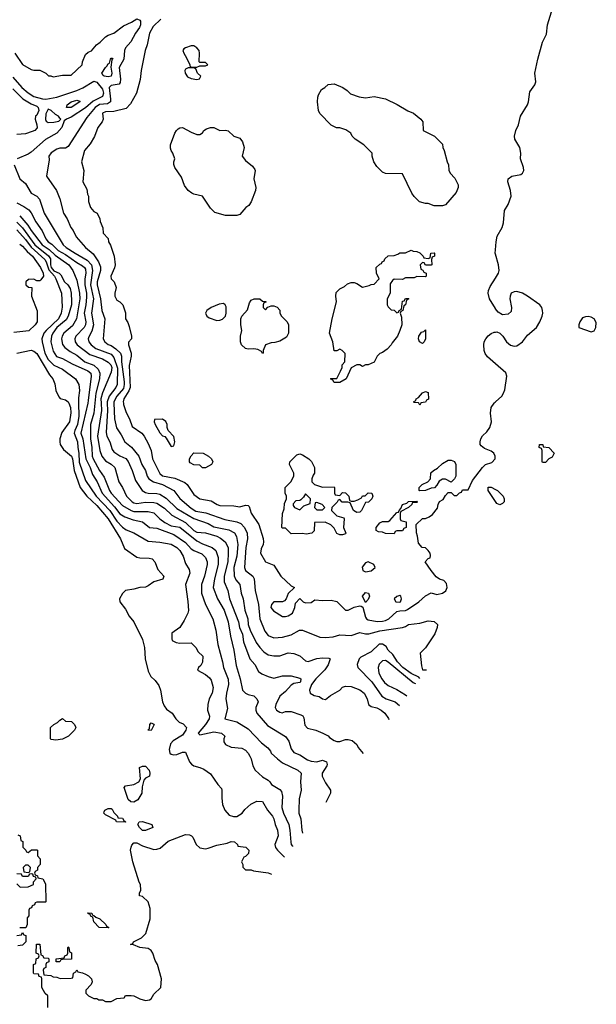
# Model space of a CAD drawing. Header units: inches. Extents: x 1793389 to 1900389, y 320802 to 470796.
# Tile 133 of 256: x 1886670 to 1890706, y 355792 to 362685. Entities that reach past the tile are written whole.
import ezdxf

# ---------------------------------------------------------------- set-up
doc = ezdxf.new("R2010")
doc.units = ezdxf.units.IN
doc.header["$MEASUREMENT"] = 0
for name, color, linetype in [('B8385', 7, 'Continuous'), ('B8386', 7, 'Continuous'), ('B8395', 7, 'Continuous'), ('B8396', 7, 'Continuous')]:
    doc.layers.add(name, color=color, linetype=linetype)

msp = doc.modelspace()

# ---------------------------------------------------------------- linework, layer by layer
at = {"layer": 'B8385', "color": 2}
for points, elevation in [([(1887014.1, 360000), (1887025.5, 359970), (1887027.9, 359932.1), (1887019.1, 359870), (1886964.4, 359795.6), (1886950.7, 359750.7), (1886950.6, 359730), (1886954, 359710), (1886975.9, 359675.9), (1887032.7, 359630), (1887039.5, 359610), (1887050.3, 359530), (1887094.4, 359410), (1887140.4, 359350), (1887210, 359284.4), (1887290, 359190.4), (1887374.9, 359050), (1887403.4, 358983.4), (1887490, 358922.8), (1887510, 358917.3), (1887575.9, 358915.9), (1887598, 358910), (1887616, 358890), (1887636.9, 358836.9), (1887678, 358790), (1887670.9, 358769.1), (1887610, 358749.2), (1887570, 358721.2), (1887550, 358713.2), (1887510, 358709.5), (1887470, 358698), (1887410, 358689.2), (1887390, 358669), (1887368.2, 358630), (1887370.6, 358610), (1887410, 358559.1), (1887436.4, 358510), (1887468.8, 358468.8), (1887530, 358346.8), (1887544.6, 358290), (1887548.7, 358210), (1887570, 358124.7), (1887587.2, 358087.2), (1887618.6, 358058.6), (1887642.8, 358022.8), (1887654.9, 357990), (1887668.8, 357910), (1887680.5, 357880.5), (1887697.3, 357857.3), (1887738, 357830), (1887762, 357790), (1887787.3, 357767.3), (1887815.3, 357755.3), (1887838, 357730), (1887834, 357710), (1887810, 357676), (1887743.6, 357636.4), (1887725.7, 357614.3), (1887716.1, 357576.1), (1887722, 357550), (1887730, 357543), (1887750, 357538.4), (1887770, 357540.4), (1887810, 357556.3), (1887830, 357556), (1887858.8, 357490), (1887873.2, 357473.2), (1887890, 357461), (1887930.6, 357450.6), (1887958, 357438), (1888006.4, 357406.4), (1888058, 357330), (1888082, 357302), (1888086, 357290), (1888084.5, 357235.5), (1888090.7, 357190.7), (1888104.7, 357150), (1888136.9, 357116.9), (1888165.4, 357105.4), (1888190, 357106), (1888228, 357130), (1888245.6, 357154.4), (1888287.7, 357192.3), (1888330, 357214.9), (1888370.5, 357210.5), (1888404, 357150), (1888439.1, 357110), (1888450, 357091), (1888459.1, 357050), (1888475.5, 357010), (1888479.1, 356970), (1888456, 356910), (1888461, 356890), (1888474, 356870), (1888522.9, 356821.8)], 166), ([(1887082.6, 360000), (1887083.9, 359910), (1887074.2, 359850), (1887055.8, 359810), (1887052.4, 359790), (1887074.4, 359730), (1887075.8, 359690), (1887084.7, 359650), (1887086.8, 359586.8), (1887130, 359459.1), (1887205.7, 359350), (1887301.7, 359250), (1887350, 359174), (1887390, 359132.4), (1887414.4, 359114.4), (1887470, 359093), (1887570, 359034), (1887650, 359028.2), (1887730, 359014.4), (1887770, 358990.4), (1887790.4, 358970), (1887813.4, 358930), (1887830, 358878), (1887855.8, 358835.8), (1887860.5, 358810), (1887830.6, 358730), (1887847.5, 358612.5), (1887850.7, 358549.3), (1887846, 358530), (1887821.4, 358478.6), (1887790.6, 358429.4), (1887734, 358390), (1887734, 358350), (1887738, 358338), (1887764.7, 358324.7), (1887790, 358321), (1887870, 358322), (1887902, 358290), (1887919.6, 358259.6), (1887951.3, 358230), (1887950, 358186), (1887936.9, 358163.1), (1887922, 358150), (1887914, 358130), (1887970, 358101), (1887998.5, 358078.5), (1888010, 358062), (1888024, 358010), (1888016.3, 357970), (1887997.3, 357930), (1887987.3, 357890), (1887984, 357850), (1887998.8, 357810), (1887996.3, 357790), (1887970.3, 357749.7), (1887918.8, 357690), (1887930, 357678.8), (1888030, 357698.4), (1888082, 357690), (1888104.7, 357670), (1888098, 357650), (1888098, 357630), (1888111.3, 357610), (1888150, 357590.8), (1888225.2, 357585.2), (1888250.4, 357570.4), (1888270.3, 357550.3), (1888282, 357530), (1888290.7, 357510), (1888300.7, 357460.7), (1888318, 357430), (1888370, 357384.7), (1888410, 357362), (1888422, 357350), (1888432, 357330), (1888490, 357296), (1888501.4, 357281.4), (1888510.6, 357250), (1888505.5, 357170), (1888517.1, 357130), (1888552.7, 357050), (1888560.4, 357010), (1888566.9, 356926.9), (1888570.5, 356910), (1888578.7, 356898.7), (1888580.3, 356897.5)], 170), ([(1887145.9, 360000), (1887098, 359790), (1887112.8, 359750), (1887132.8, 359610), (1887164, 359550), (1887180.2, 359500.2), (1887213.1, 359450), (1887247.6, 359370), (1887334.3, 359274.3), (1887370, 359226.7), (1887405.1, 359205.1), (1887463.1, 359183.1), (1887530, 359170.4), (1887578, 359130), (1887630, 359124.4), (1887750, 359081.3), (1887830, 359025.5), (1887870, 358981.3), (1887890, 358968.2), (1887945.8, 358945.8), (1887970, 358918.8), (1887982, 358890), (1887981.6, 358870), (1887963.1, 358790), (1887941.6, 358730), (1887943, 358670), (1887970.7, 358590), (1888022, 358490), (1888044, 358410), (1888057.3, 358310), (1888090.6, 358190), (1888097.1, 358150), (1888128.3, 358068.3), (1888130.4, 358030), (1888117.1, 357970), (1888113.4, 357930), (1888123.5, 357863.5), (1888104.7, 357790), (1888190.4, 357770.4), (1888270, 357720.7), (1888362, 357622), (1888406.2, 357586.2), (1888424.9, 357564.9), (1888431, 357550), (1888474.8, 357510), (1888510, 357483), (1888618, 357430), (1888641, 357410), (1888636.3, 357350), (1888640.7, 357290), (1888627.3, 357230), (1888622.8, 357150), (1888624, 357130), (1888638.8, 357090), (1888644.9, 357010), (1888650.6, 356990.2)], 174), ([(1887196.4, 360000), (1887189, 359931), (1887165.3, 359850), (1887164.9, 359750), (1887174.3, 359690), (1887177.4, 359630), (1887183.1, 359610), (1887228.5, 359530), (1887262.3, 359482.3), (1887298.4, 359390), (1887310, 359370.7), (1887390, 359284.9), (1887449.3, 359249.3), (1887470, 359242.3), (1887570, 359241.6), (1887610, 359232.7), (1887650.4, 359190), (1887685.9, 359165.9), (1887730, 359142), (1887790, 359131.7), (1887910, 359036.4), (1887950, 359015.8), (1888018, 358990), (1888042.8, 358970), (1888059, 358919), (1888058.7, 358870), (1888032.4, 358770), (1888023.8, 358710), (1888054, 358630), (1888100.4, 358550), (1888128.2, 358470), (1888144.4, 358370), (1888167.9, 358272.1), (1888184.7, 358164.7), (1888213.4, 358070), (1888230, 357992), (1888250.7, 357970.7), (1888270, 357961), (1888310, 357950.8), (1888330, 357931.3), (1888338.8, 357910), (1888322.8, 357870), (1888322.8, 357850), (1888330.8, 357830), (1888403.4, 357743.4), (1888530, 357667.3), (1888553.7, 357633.7), (1888570, 357581), (1888590, 357554.8), (1888630, 357537.3), (1888683.7, 357503.7), (1888710, 357494.9), (1888750, 357490.4), (1888790, 357500.7), (1888818, 357490), (1888822.8, 357470), (1888819.8, 357460.2), (1888786, 357410), (1888786, 357390), (1888810, 357342), (1888846, 357290), (1888846, 357270), (1888814.8, 357210), (1888813.7, 357205.4)], 178), ([(1887240.1, 360000), (1887242.4, 359950), (1887215.3, 359770), (1887231.8, 359670), (1887244.9, 359630), (1887270, 359596.3), (1887310, 359573), (1887335.5, 359550), (1887363, 359450), (1887390.2, 359410.2), (1887418.4, 359350), (1887456.3, 359310), (1887470, 359302), (1887490, 359298.9), (1887550, 359307), (1887610, 359305.7), (1887630, 359300.3), (1887684.4, 359264.4), (1887735.6, 359215.6), (1887830, 359165.3), (1887890, 359108.7), (1887910, 359098), (1887970, 359092.4), (1888050, 359068.4), (1888075.8, 359055.8), (1888108.8, 359028.8), (1888128.2, 358990), (1888130.3, 358950.3), (1888126, 358890), (1888101.1, 358790), (1888101.1, 358750), (1888126.4, 358690), (1888139.3, 358630), (1888201.7, 358470), (1888209, 358429), (1888230, 358382), (1888236.4, 358330), (1888282, 358210), (1888316.3, 358170), (1888341.7, 358121.7), (1888364.7, 358104.7), (1888410, 358086), (1888450, 358076), (1888509.4, 358090.6), (1888570, 358090.6), (1888630, 358076), (1888638, 358070), (1888636, 358050), (1888630, 358044), (1888590, 358037.2), (1888570, 358026), (1888530, 357982.7), (1888490.7, 357950), (1888462.8, 357890), (1888458.8, 357870), (1888466.8, 357850), (1888490, 357836), (1888508, 357832), (1888530, 357842), (1888570, 357842), (1888638, 357818), (1888650.7, 357810.7), (1888658, 357798), (1888666.8, 357746.8), (1888684, 357724), (1888742, 357710), (1888792, 357690), (1888830, 357671.3), (1888838.8, 357658.8), (1888870, 357638.8), (1888890, 357631), (1888910, 357631), (1888950, 357644.7), (1888970, 357646), (1888998, 357638), (1889030.9, 357610.9), (1889038, 357590), (1889073.2, 357547.8)], 182), ([(1887282.5, 360000), (1887285, 359950), (1887275.6, 359795.6), (1887279.3, 359770), (1887300.5, 359730), (1887316.4, 359676.4), (1887330, 359658.8), (1887370, 359630.6), (1887412.1, 359612.1), (1887430, 359591), (1887458, 359530), (1887479.9, 359459.9), (1887528.3, 359388.3), (1887550, 359375.5), (1887570.3, 359370.3), (1887630, 359368.5), (1887650, 359363.7), (1887694.4, 359334.4), (1887770, 359263.1), (1887890, 359193.1), (1887990, 359158), (1888030, 359134.9), (1888134, 359114), (1888172.8, 359092.8), (1888187.3, 359067.3), (1888198, 359010), (1888190.2, 358929.8), (1888168.9, 358848.9), (1888170.4, 358790.4), (1888183.1, 358763.1), (1888210.7, 358730), (1888220.5, 358670), (1888234.9, 358630), (1888246, 358550), (1888266.7, 358490), (1888270.3, 358450), (1888283.1, 358410), (1888325.5, 358325.5), (1888350.4, 358290.4), (1888379.9, 358259.9), (1888410, 358238), (1888450, 358230.5), (1888490, 358230.6), (1888550, 358253.4), (1888590, 358247.7), (1888630.5, 358230.5), (1888670, 358196), (1888690, 358190.8), (1888750, 358212.7), (1888790, 358217.1), (1888834.4, 358214.4), (1888842, 358210), (1888830, 358169), (1888806.2, 358133.8), (1888742, 358070), (1888712.7, 358030), (1888699.3, 357990), (1888702.8, 357970), (1888730, 357954), (1888767.3, 357947.3), (1888790, 357931.3), (1888810, 357924.7), (1888846.3, 357953.7), (1888910, 357991.3), (1888930, 358011.3), (1888950, 358018.8), (1888990, 358017.3), (1889050, 357994), (1889081, 357970), (1889102.8, 357930), (1889111.3, 357890), (1889130, 357876), (1889170, 357866.8), (1889201, 357850), (1889226, 357830), (1889252.5, 357792.5), (1889254.2, 357786.4)], 186), ([(1887329.4, 360000), (1887333.7, 359890), (1887347.2, 359827.2), (1887379.6, 359779.6), (1887405.5, 359730), (1887452.9, 359692.9), (1887504.9, 359630), (1887524.9, 359570), (1887550.7, 359530), (1887562, 359490), (1887574.8, 359470), (1887606, 359450), (1887670, 359430.3), (1887748.7, 359388.7), (1887790, 359334), (1887870, 359264.2), (1887903.4, 359243.4), (1887972.8, 359232.8), (1888104.8, 359184.8), (1888190, 359170.4), (1888216.9, 359156.9), (1888243, 359130), (1888261.6, 359090), (1888264.9, 359050), (1888252.2, 358990), (1888243, 358850), (1888250.8, 358830), (1888300.7, 358790), (1888310.6, 358770), (1888319.1, 358690), (1888340.7, 358590), (1888350.7, 358490), (1888385.1, 358405.1), (1888410, 358374), (1888450, 358357.3), (1888510, 358362), (1888570, 358378.8), (1888628, 358410), (1888650, 358410.8), (1888770, 358362.8), (1888810, 358358.8), (1888864.5, 358364.5), (1888910, 358377.3), (1888990, 358374.8), (1889050, 358394), (1889090, 358385.5), (1889114.5, 358385.5), (1889190, 358407.3), (1889350, 358430.8), (1889370, 358436), (1889390.9, 358450.9), (1889470, 358461), (1889530, 358476), (1889571.6, 358471.6), (1889594, 358450), (1889592, 358430), (1889575.3, 358384.7), (1889510, 358288), (1889472, 358250), (1889482, 358162), (1889490, 358134), (1889517.6, 358134)], 190), ([(1887396, 360000), (1887397.1, 359990), (1887415.2, 359935.2), (1887439.1, 359890), (1887457.1, 359837.1), (1887524, 359790), (1887540.7, 359770), (1887570, 359718), (1887590.7, 359670), (1887598.4, 359610), (1887650, 359508.2), (1887670, 359492.7), (1887754.9, 359474.9), (1887826, 359446), (1887842.8, 359430), (1887890, 359361), (1887932, 359330), (1888010, 359316), (1888052, 359290), (1888070, 359284.9), (1888170, 359281), (1888210, 359274.8), (1888250, 359286), (1888270, 359284.7), (1888277.3, 359277.3), (1888290.8, 359230), (1888342.8, 359150), (1888373.4, 359053.4), (1888377.3, 359030), (1888374, 359010), (1888359.8, 358980.2), (1888356, 358950), (1888391.3, 358890), (1888450, 358866), (1888498, 358790), (1888570, 358722), (1888594, 358710), (1888550, 358668), (1888536, 358630), (1888522.5, 358617.5), (1888510, 358609.3), (1888447.7, 358610), (1888433.4, 358590), (1888428.4, 358570), (1888446.6, 358546.6), (1888510, 358506.8), (1888530, 358506.8), (1888550, 358511), (1888579, 358530), (1888595.3, 358570), (1888600.4, 358599.6), (1888630, 358634), (1888654, 358610), (1888670, 358602), (1888710, 358604.7), (1888736.4, 358623.6), (1888790, 358618.8), (1888850, 358621), (1888890.7, 358610.7), (1888950, 358551.3), (1888970, 358551), (1889010, 358571), (1889050, 358582), (1889059.6, 358579.6), (1889072, 358572), (1889090, 358502), (1889098, 358490), (1889110, 358484), (1889172, 358472), (1889210, 358473.4), (1889230, 358478.9), (1889254.5, 358490), (1889310, 358541.3), (1889330, 358547), (1889370, 358548.5), (1889385.1, 358554.9), (1889464, 358610), (1889510, 358651.3), (1889550, 358672), (1889590, 358662), (1889630, 358671.3), (1889653.6, 358686.4), (1889662, 358710), (1889658, 358738), (1889638, 358758), (1889609.1, 358769.1), (1889585.6, 358785.6), (1889549.4, 358829.4), (1889508.7, 358890), (1889530, 358914), (1889542, 358918), (1889546, 358934), (1889542, 358950), (1889530, 358968), (1889510, 358988), (1889486, 358990), (1889460.4, 359020.4), (1889455.3, 359070), (1889448.4, 359091.6), (1889446, 359150), (1889490, 359192), (1889510, 359192), (1889536.4, 359203.6), (1889559, 359221), (1889593.6, 359266.4), (1889598, 359290), (1889608.7, 359311.3), (1889634.6, 359325.4), (1889650, 359354), (1889670, 359374), (1889690, 359374), (1889710, 359354), (1889730, 359354), (1889747.3, 359372.7), (1889762, 359378), (1889770, 359394), (1889810, 359394), (1889840.2, 359459.8), (1889909.3, 359550.7), (1889929.3, 359570.7), (1889973.8, 359586.2), (1889997.2, 359610), (1889997.2, 359630), (1889989, 359650), (1889970, 359665.2), (1889924.1, 359684.1), (1889900.9, 359700.9), (1889894, 359710), (1889893.2, 359730), (1889897.2, 359750), (1889909.4, 359770.6), (1889940.2, 359799.8), (1889961.2, 359830), (1889972.3, 359870), (1889965.2, 359930), (1889969.2, 359970), (1889990.2, 360000)], 194), ([(1889477, 360000), (1889470, 359986), (1889463, 360000)], 194), ([(1890000, 359313), (1889950, 359388), (1889950, 359411.3), (1889970, 359412), (1890000, 359397)], 190), ([(1889471.9, 358073.7), (1889463.2, 358083.2), (1889410, 358107.3), (1889352.3, 358150), (1889315.1, 358190), (1889280.7, 358240.7), (1889249.3, 358270), (1889236, 358296), (1889210, 358314), (1889187.3, 358312.7), (1889130, 358259.3), (1889058, 358222), (1889046, 358210), (1889031, 358170), (1889036, 358150), (1889134.9, 358050), (1889205.5, 357950), (1889236, 357930), (1889298.8, 357910), (1889327.5, 357883.1)], 190), ([(1889442, 358034.3), (1889423.2, 358043.2), (1889250, 358186), (1889230, 358197.6), (1889210, 358196.2), (1889186.9, 358173.1), (1889179.1, 358150), (1889184.9, 358110), (1889204.4, 358070), (1889223.9, 358043.9), (1889250, 358024.4), (1889310, 357995.5), (1889370, 357959.3), (1889379.7, 357952)], 194), ([(1886658, 356978), (1886674, 356970), (1886678, 356938), (1886691.6, 356931.6), (1886692.7, 356892.7), (1886714, 356870), (1886718, 356858), (1886730, 356854), (1886752.7, 356872.7), (1886790, 356874), (1886794, 356870), (1886794, 356830), (1886814, 356810), (1886814, 356770), (1886794, 356750), (1886794, 356730), (1886778, 356722), (1886774, 356710), (1886778, 356698), (1886794, 356690), (1886798, 356678), (1886831.1, 356671.1), (1886850, 356634), (1886854, 356510), (1886850, 356506), (1886790, 356506), (1886778, 356502), (1886772.7, 356487.3), (1886758, 356482), (1886752.7, 356467.3), (1886738, 356462), (1886734, 356450), (1886734, 356410), (1886722, 356398), (1886722, 356350), (1886712.7, 356327.3), (1886670, 356326)], 162), ([(1886866, 355770), (1886866, 355850), (1886848.4, 355868.4), (1886826, 355910), (1886826, 355970), (1886822, 355982), (1886807.3, 355987.3), (1886802, 356002), (1886770, 356006), (1886766, 356010), (1886766, 356070), (1886782, 356078), (1886786, 356110), (1886802, 356118), (1886806, 356130), (1886802, 356142), (1886786, 356150), (1886787.3, 356212.7), (1886811.6, 356211.6), (1886818, 356138), (1886830, 356134), (1886838, 356118), (1886870, 356114), (1886874, 356110), (1886874, 356090), (1886858, 356082), (1886854, 356070), (1886854, 356050), (1886838, 356042), (1886834, 356030), (1886838, 355998), (1886887.3, 355992.7), (1886903.6, 355983.6), (1886930, 355982), (1886952.7, 355972.7), (1887030, 355974), (1887042, 355978), (1887046, 356010), (1887062, 356018), (1887070, 356032), (1887078, 356018), (1887110, 356012), (1887130, 356002), (1887152, 355990), (1887172, 355970), (1887178, 355950), (1887171.3, 355930), (1887134, 355890), (1887134, 355870), (1887151.6, 355851.6), (1887190, 355832), (1887210, 355832), (1887223.6, 355823.6), (1887250, 355822), (1887270, 355812), (1887310, 355812), (1887350, 355832), (1887402, 355838), (1887410, 355854), (1887450, 355854), (1887470, 355852), (1887510.9, 355830.9), (1887550, 355818), (1887578, 355822), (1887589.1, 355830.9), (1887610, 355862), (1887658, 355910), (1887662, 355970), (1887635.3, 356070), (1887618, 356098), (1887602, 356150), (1887590, 356168), (1887570, 356182), (1887510, 356189), (1887467.3, 356207.3), (1887446, 356210), (1887462, 356218), (1887466, 356230), (1887523.1, 356256.9), (1887553.6, 356286.4), (1887584, 356390), (1887583.1, 356463.1), (1887568.9, 356508.9), (1887530, 356546), (1887508, 356550), (1887508, 356570), (1887518, 356590), (1887515.3, 356630), (1887506.3, 356646.3), (1887460.9, 356790), (1887446.6, 356870), (1887449.3, 356890.7), (1887454.6, 356905.4), (1887470, 356922), (1887490, 356922), (1887530, 356902), (1887610, 356876), (1887630, 356877.3), (1887654.2, 356885.8), (1887710, 356934), (1887830, 356980.5), (1887858, 356978), (1887872, 356970), (1887881, 356961), (1887906, 356910), (1887930, 356886.8), (1887970, 356880.7), (1887990, 356884), (1888050, 356906.8), (1888121.2, 356918.8), (1888150.8, 356930.8), (1888174, 356930), (1888194, 356910), (1888198, 356898), (1888252.7, 356892.7), (1888274, 356870), (1888271.6, 356848.4), (1888250, 356826), (1888238, 356822), (1888222, 356790), (1888231.6, 356771.6), (1888232.7, 356752.7), (1888250, 356734), (1888290, 356732), (1888305.4, 356725.4), (1888410, 356711.3), (1888432.4, 356702.4)], 162), ([(1886650, 356634), (1886672.7, 356612.7), (1886730, 356614), (1886766, 356630), (1886766, 356650), (1886786, 356670), (1886782, 356682), (1886767.3, 356687.3), (1886762, 356702), (1886750, 356706), (1886738, 356702), (1886730, 356686), (1886690, 356686), (1886682, 356702), (1886650, 356706)], 162), ([(1886650, 356274), (1886682, 356278), (1886690, 356294), (1886698, 356278), (1886712.7, 356272.7), (1886714, 356230), (1886690, 356206), (1886658, 356202)], 162)]:
    msp.add_lwpolyline(points, dxfattribs=dict(at, elevation=elevation))
for points, elevation in [([(1887668.4, 359888.4), (1887614, 359886), (1887612, 359870), (1887618.8, 359850), (1887650, 359792), (1887670, 359772), (1887686, 359766), (1887696, 359756), (1887730, 359698), (1887750, 359702), (1887755.1, 359730), (1887750, 359766), (1887708.4, 359808.4), (1887702, 359830), (1887702, 359850), (1887693.2, 359873.2)], 198), ([(1887970, 359548), (1887948.4, 359548.4), (1887930, 359566), (1887890, 359568), (1887863.1, 359583.1), (1887858, 359590), (1887858, 359610), (1887870, 359632), (1887890, 359652), (1887954, 359650), (1887992, 359630), (1888012, 359610), (1888022, 359590), (1888012, 359570)], 194), ([(1888790, 359411.3), (1888870, 359414), (1888874, 359410), (1888874, 359370), (1888878, 359358), (1888910, 359354), (1888930, 359374), (1888950, 359372), (1888974, 359350), (1888978, 359318), (1888990, 359314), (1889010, 359314), (1889036.4, 359323.6), (1889062, 359338), (1889068.4, 359351.6), (1889087.3, 359352.7), (1889110, 359372), (1889134, 359370), (1889142, 359350), (1889134, 359330), (1889111.6, 359308.4), (1889090, 359306), (1889062, 359250), (1889050, 359238), (1889030, 359235.3), (1889006, 359250), (1888982, 359302), (1888967.3, 359307.3), (1888928, 359308), (1888910, 359326), (1888898, 359322), (1888892.7, 359307.3), (1888854, 359270), (1888852, 359250), (1888890, 359212), (1888938, 359198), (1888942, 359190), (1888936, 359130), (1888952, 359090), (1888950, 359086), (1888930, 359078), (1888910, 359078), (1888889.1, 359089.1), (1888870, 359126), (1888848.4, 359148.4), (1888808.4, 359168.4), (1888734, 359166), (1888730, 359106), (1888714, 359090), (1888676, 359084), (1888650, 359088.7), (1888570, 359086), (1888530, 359126), (1888510, 359126), (1888506, 359130), (1888508.4, 359228.4), (1888520.4, 359259.6), (1888523.1, 359296.9), (1888538, 359330), (1888538, 359350), (1888528, 359370), (1888528, 359410), (1888568, 359450), (1888588, 359490), (1888588, 359510), (1888558, 359570), (1888562, 359590), (1888610, 359638), (1888630, 359644.7), (1888650, 359638), (1888694, 359610), (1888711.6, 359591.6), (1888734, 359550), (1888734, 359510), (1888723.6, 359496.4), (1888714, 359470), (1888714, 359450), (1888734, 359430)], 194), ([(1889690, 359448), (1889650, 359468), (1889630, 359468), (1889605.4, 359454.6), (1889590, 359426), (1889572.7, 359407.3), (1889550, 359406), (1889510, 359388), (1889470, 359386), (1889466, 359390), (1889466, 359410), (1889486, 359430), (1889526, 359450), (1889546, 359470), (1889547.3, 359512.7), (1889566, 359530), (1889594.6, 359545.4), (1889630, 359578), (1889670, 359602), (1889690, 359602), (1889712.7, 359592.7), (1889722, 359570), (1889722, 359490), (1889714, 359470)], 194), ([(1888670, 359366), (1888656.9, 359343.1), (1888636.9, 359323.1), (1888630, 359318), (1888603.6, 359316.4), (1888583.6, 359296.4), (1888583.6, 359283.6), (1888594, 359270), (1888630, 359254), (1888658, 359282), (1888702, 359298), (1888706, 359330)], 194), ([(1888750, 359306), (1888738, 359302), (1888734, 359270), (1888750, 359254), (1888790, 359254), (1888806, 359270), (1888786, 359290)], 194), ([(1889290, 359086), (1889231.6, 359088.4), (1889210, 359098), (1889180.4, 359100.4), (1889166, 359110), (1889166, 359130), (1889190, 359162), (1889210, 359172), (1889250, 359172), (1889260.4, 359179.6), (1889310, 359234), (1889322, 359238), (1889326, 359250), (1889338, 359262), (1889349.1, 359290.9), (1889379, 359301), (1889392, 359312), (1889450, 359314), (1889454, 359310), (1889450, 359306), (1889418, 359302), (1889414, 359290), (1889390.9, 359269.1), (1889338, 359242), (1889334, 359230), (1889334, 359190), (1889338, 359178), (1889374, 359170), (1889374, 359130), (1889358, 359122), (1889350, 359106), (1889310, 359106), (1889298, 359102)], 194), ([(1889110, 358889), (1889090, 358882), (1889067.5, 358852.5), (1889071.3, 358830), (1889090, 358818.8), (1889130, 358826.8), (1889158, 358850), (1889148, 358870)], 198), ([(1889090, 358606), (1889069, 358650), (1889090, 358676), (1889110.5, 358670.5), (1889118, 358650), (1889110, 358626)], 194), ([(1889330, 358654), (1889310, 358648), (1889292, 358630), (1889302, 358610), (1889330, 358607.7), (1889335.3, 358610), (1889342, 358630), (1889338, 358650)], 198), ([(1886922, 357642), (1886890, 357646), (1886886, 357650), (1886886, 357730), (1886908, 357750), (1886934.6, 357765.4), (1886950, 357782), (1886970, 357792), (1886990, 357774), (1887032.7, 357772.7), (1887054, 357750), (1887062, 357730), (1887054, 357710), (1887011.3, 357670), (1886970, 357649)], 162), ([(1887590, 357709), (1887568, 357710), (1887578, 357722), (1887582, 357750), (1887590, 357762), (1887610, 357754), (1887610.8, 357750)], 162), ([(1887470, 357206), (1887448.7, 357208.7), (1887430, 357226), (1887402, 357310), (1887410, 357322), (1887470, 357330.4), (1887504, 357350), (1887515.3, 357370), (1887509.4, 357450.6), (1887530, 357458), (1887550, 357458), (1887576, 357430), (1887581, 357410), (1887578, 357390), (1887550, 357375.3), (1887538.8, 357361.2), (1887526.8, 357313.2), (1887524.7, 357270), (1887496.9, 357223.1)], 162), ([(1887410, 357066), (1887348.4, 357068.4), (1887342, 357082), (1887270, 357118), (1887258, 357130), (1887260.4, 357139.6), (1887266, 357150), (1887290, 357162), (1887310, 357162), (1887318, 357158), (1887330, 357134), (1887354, 357110), (1887358, 357098), (1887390, 357094), (1887398, 357078), (1887414, 357070)], 162), ([(1887530, 357008.7), (1887508, 357030), (1887498, 357050), (1887506, 357070), (1887530, 357071.3), (1887594, 357050), (1887602, 357030), (1887550, 357009)], 162), ([(1886730, 356766), (1886710, 356766), (1886694, 356750), (1886698, 356718), (1886730, 356714), (1886742, 356718), (1886746, 356750)], 162), ([(1887290, 356328), (1887226, 356330), (1887188.4, 356368.4), (1887182, 356402), (1887170, 356406), (1887162, 356422), (1887150, 356426), (1887147.3, 356432.7), (1887174, 356430), (1887178, 356418), (1887190, 356414), (1887202, 356402), (1887232, 356390), (1887274, 356350), (1887278, 356338), (1887294, 356330)], 162), ([(1886950, 356088), (1886926, 356090), (1886926, 356110), (1886982, 356118), (1886986, 356130), (1887002, 356138), (1887006, 356150), (1887006, 356190), (1887010, 356194), (1887014, 356190), (1887018, 356158), (1887031.6, 356151.6), (1887031.6, 356108.4), (1886970, 356106), (1886958, 356102)], 162)]:
    msp.add_lwpolyline(points, close=True, dxfattribs=dict(at, elevation=elevation))
at = {"layer": 'B8386', "color": 2}
for points, elevation in [([(1886636.3, 362450), (1886690, 362371), (1886750, 362336), (1886770, 362331.3), (1886811.1, 362331.1), (1886854, 362310), (1886872.7, 362292.7), (1886887.3, 362292.7), (1886905.4, 362285.4), (1886970, 362296), (1887030, 362298), (1887108, 362370), (1887108.7, 362390), (1887130, 362442), (1887150, 362458), (1887172.9, 362467.1), (1887208, 362510), (1887232.9, 362527.1), (1887270, 362564.7), (1887290, 362578), (1887330, 362591.3), (1887396.9, 362643.1), (1887452.6, 362667.4), (1887489.7, 362690.3), (1887510, 362682.8), (1887514.9, 362674.9), (1887516.4, 362650), (1887508.2, 362630), (1887480.4, 362590), (1887448.6, 362531.4), (1887410, 362488.7), (1887404.4, 362470), (1887399.3, 362410), (1887366, 362350), (1887376, 362270), (1887374.4, 362245.6), (1887366.4, 362233.6), (1887310, 362224.5), (1887297.1, 362210), (1887306.7, 362130), (1887304.9, 362110), (1887283.6, 362096.4), (1887229.4, 362090.6), (1887197.4, 362070), (1887139.9, 362000.1), (1887010, 361797.2), (1886990, 361786), (1886950, 361785.2), (1886930, 361779.3), (1886890, 361754), (1886874.8, 361730), (1886876.8, 361703.2), (1886858, 361590), (1886926.8, 361490), (1886950.7, 361430), (1886976.3, 361330), (1887002, 361290), (1887027.7, 361230), (1887044, 361210), (1887064.1, 361164.1), (1887130.8, 361090), (1887185.3, 361045.3), (1887222.4, 360990), (1887234.7, 360954.7), (1887235.3, 360930), (1887213.4, 360850), (1887213.4, 360830), (1887235.8, 360730), (1887243.8, 360650), (1887265.5, 360590), (1887254.8, 360450), (1887266.8, 360430), (1887290, 360410.7), (1887310, 360403.7), (1887342, 360382), (1887374.9, 360350), (1887381.5, 360330), (1887381.8, 360290), (1887400.7, 360150), (1887401.8, 360130), (1887395.9, 360104.1), (1887350.3, 360050), (1887329.1, 360010), (1887329.4, 360000)], 190), ([(1887658, 362690), (1887603.4, 362636.6), (1887579.3, 362590), (1887563, 362510), (1887548.4, 362470), (1887520.5, 362330), (1887512.5, 362267.5), (1887488.3, 362171.7), (1887444.7, 362095.3), (1887415.8, 362064.2), (1887330, 362043), (1887270, 362039.5), (1887248.5, 362031.5), (1887254.8, 361990), (1887247.3, 361970), (1887217.3, 361930), (1887192.8, 361867.2), (1887163.4, 361816.6), (1887122.8, 361770), (1887102.8, 361690), (1887118, 361630), (1887111.3, 361550), (1887138.8, 361498.8), (1887144, 361464), (1887151, 361449), (1887151.6, 361411.6), (1887164.7, 361370), (1887190, 361342), (1887211.1, 361331.1), (1887231.6, 361291.6), (1887232.7, 361272.7), (1887252.7, 361227.3), (1887254, 361190), (1887290, 361154), (1887292, 361130), (1887306.4, 361106.4), (1887330.7, 361030.7), (1887337.3, 360970), (1887333, 360947), (1887307.3, 360890), (1887310.9, 360870.9), (1887331.3, 360850), (1887346, 360810), (1887334.8, 360770), (1887334.8, 360750), (1887350, 360721), (1887370.6, 360710.6), (1887391, 360690), (1887410, 360634), (1887411.3, 360590), (1887426.4, 360566.4), (1887436.8, 360536.8), (1887452, 360470), (1887452, 360450), (1887432.7, 360427.3), (1887432, 360410), (1887451, 360350), (1887450.8, 360330), (1887435.6, 360264.4), (1887443.2, 360110), (1887434.2, 360085.8), (1887399.5, 360030), (1887394.9, 360010), (1887396, 360000)], 194), ([(1886622.6, 362282.6), (1886686, 362210), (1886730, 362172.7), (1886770, 362148.7), (1886830, 362130.4), (1886851.9, 362128.1), (1886930, 362142), (1887070, 362188.9), (1887111.9, 362208.1), (1887190, 362254.8), (1887210, 362247.3), (1887250, 362198), (1887256.5, 362170), (1887250, 362147.3), (1887185.3, 362114.7), (1887131.6, 362068.4), (1887030, 362002), (1886998, 361990), (1886982, 361978), (1886964, 361930), (1886930.8, 361890), (1886850, 361847), (1886750, 361757.2), (1886730, 361744), (1886652, 361710)], 186), ([(1886622.3, 362202.3), (1886691.3, 362131.3), (1886750, 362095.3), (1886790, 362079.3), (1886799.3, 362070), (1886803.1, 362050), (1886790, 362017.2), (1886781, 362010), (1886777.3, 361990), (1886790.4, 361950), (1886792, 361928), (1886774.8, 361910), (1886757.7, 361902.3), (1886710, 361886.6), (1886650, 361880.9)], 182), ([(1886631.3, 361670), (1886671.1, 361571.1), (1886710, 361538), (1886750, 361471.3), (1886790.5, 361450.5), (1886808.1, 361428.1), (1886842, 361330), (1886974.9, 361110), (1886996.3, 361090), (1887058, 361050), (1887142.4, 361002.4), (1887172.9, 360970), (1887179.6, 360930), (1887165.2, 360830), (1887185.5, 360730), (1887171.8, 360630), (1887185.7, 360550), (1887174.4, 360505.6), (1887154.2, 360465.8), (1887150.4, 360450), (1887154.9, 360430), (1887169.2, 360409.2), (1887202.6, 360382.6), (1887310, 360344.4), (1887330, 360320.7), (1887354.4, 360245.6), (1887351.7, 360130), (1887343.1, 360110), (1887296, 360050), (1887282, 360010), (1887282.5, 360000)], 186), ([(1886650, 361403), (1886698, 361378), (1886733.1, 361353.1), (1886750, 361334), (1886783.1, 361270), (1886826.3, 361206.3), (1886852.4, 361150), (1886870, 361130.4), (1886893.8, 361113.8), (1886938.4, 361070), (1886990, 361042.4), (1887070, 360984.2), (1887110, 360962), (1887124.4, 360950), (1887130, 360938.8), (1887132.6, 360910), (1887125.5, 360870), (1887125, 360830), (1887136.5, 360770), (1887137.1, 360742.9), (1887134, 360690), (1887120.9, 360630), (1887132.8, 360570), (1887130.3, 360550), (1887121.3, 360530), (1887063.8, 360470), (1887054.9, 360450), (1887058, 360430), (1887073.4, 360410), (1887161.2, 360341.2), (1887250, 360312), (1887290, 360288.2), (1887308.2, 360270), (1887315.3, 360250), (1887310, 360217.2), (1887250, 360072.7), (1887238.6, 360030), (1887240.1, 360000)], 182), ([(1886670, 361312.7), (1886727.5, 361247.5), (1886750.3, 361210), (1886827.6, 361110), (1886875.7, 361075.7), (1886917.6, 361037.6), (1887014, 360970), (1887042.4, 360930), (1887070, 360861), (1887088.9, 360770), (1887091.4, 360731.4), (1887066.7, 360590), (1887038.7, 360541.3), (1886978, 360490), (1886966.7, 360470), (1886962.4, 360450), (1886970.3, 360410.3), (1886984.9, 360390), (1887022.2, 360362.2), (1887070, 360336.4), (1887125.5, 360290), (1887190, 360267), (1887218.6, 360238.6), (1887230.4, 360210), (1887228.7, 360170), (1887203.9, 360070), (1887196.4, 360000)], 178), ([(1886650, 361267.6), (1886688.8, 361228.8), (1886775.3, 361110), (1886872.5, 361032.5), (1886885.8, 361010), (1886886, 360970), (1886890.9, 360950), (1886910, 360927.3), (1886946.4, 360910), (1886958.7, 360898.7), (1886983.1, 360850), (1887007.8, 360827.8), (1887023.4, 360803.4), (1887030.3, 360770), (1887033.4, 360713.4), (1887031.5, 360690), (1887010.2, 360609.8), (1886996.1, 360583.9), (1886930.3, 360530), (1886902, 360490), (1886892, 360470), (1886888.9, 360430), (1886904.8, 360364.8), (1886927.7, 360327.7), (1886970, 360312.4), (1887036.2, 360276.2), (1887147.7, 360227.7), (1887168.2, 360210), (1887170.3, 360190), (1887150, 360018), (1887145.9, 360000)], 174), ([(1886650, 361213.1), (1886710, 361146.3), (1886750, 361092.3), (1886846.8, 361006.8), (1886856.3, 360990), (1886873.8, 360933.8), (1886913.4, 360890), (1886923.9, 360870), (1886963.1, 360770), (1886968.3, 360671.7), (1886960.4, 360630), (1886941.3, 360590), (1886855.3, 360510), (1886839.5, 360490), (1886826, 360450), (1886828, 360430), (1886846.3, 360350), (1886870, 360305.3), (1886910, 360267.2), (1886970, 360239.5), (1887061, 360170), (1887082.8, 360130), (1887087.7, 360090), (1887082, 360038), (1887082.6, 360000)], 170), ([(1886670, 361114), (1886690, 361100.7), (1886722.3, 361062.3), (1886759.3, 361030), (1886816.3, 360950), (1886834, 360910), (1886836, 360890), (1886816.9, 360863.1), (1886810, 360858), (1886790, 360858), (1886770, 360868), (1886732.7, 360867.3), (1886714, 360850), (1886714, 360830), (1886732.7, 360812.7), (1886754, 360810), (1886752, 360750), (1886792.7, 360647.3), (1886792, 360570), (1886778, 360550), (1886732.8, 360507.2), (1886630, 360494.5)], 166), ([(1890000, 361043.1), (1889998, 361050), (1890000, 361074.6)], 194), ([(1890000, 360662.5), (1889958, 360730), (1889949.4, 360770), (1889952.3, 360790), (1889963.6, 360816.4), (1890000, 360875.5)], 194), ([(1890000, 360276.2), (1889944.4, 360324.4), (1889927.7, 360347.7), (1889920.7, 360370), (1889918.4, 360410), (1889922, 360430), (1889932, 360450), (1889948.1, 360471.9), (1889970, 360488), (1889990, 360498), (1890000, 360498.6)], 194), ([(1886650, 360351), (1886750, 360370.5), (1886770, 360365.5), (1886790, 360347.3), (1886879.1, 360199.1), (1886902.8, 360170), (1886915.9, 360135.9), (1886924, 360090), (1886943.8, 360043.8), (1886953.4, 360033.4), (1886990, 360023), (1887010, 360010.7), (1887014.1, 360000)], 166), ([(1889463, 360000), (1889462, 360002), (1889430, 360006), (1889426, 360010), (1889442, 360018), (1889446, 360030), (1889460.4, 360039.6), (1889490, 360072), (1889510, 360082), (1889530, 360074), (1889530.6, 360029.4), (1889518, 360022), (1889510, 360008), (1889478, 360002), (1889477, 360000)], 194), ([(1889990.2, 360000), (1889994.2, 360005.8), (1890000, 360010.9)], 194)]:
    msp.add_lwpolyline(points, dxfattribs=dict(at, elevation=elevation))
for points, elevation in [([(1887890, 362501.2), (1887870, 362501.2), (1887831, 362489), (1887819.6, 362480.4), (1887812, 362470), (1887818, 362450), (1887838.5, 362418.5), (1887862, 362370), (1887862, 362362), (1887870, 362354), (1887910, 362354), (1887930, 362362), (1887970, 362362), (1887986, 362370), (1887970, 362386), (1887930, 362386), (1887926, 362390), (1887929.3, 362450), (1887925.2, 362470), (1887910, 362489)], 198), ([(1887290, 362285.1), (1887262, 362290), (1887254, 362294), (1887244.5, 362310), (1887270, 362350.4), (1887280.8, 362359.2), (1887290, 362376), (1887299.3, 362380.7), (1887306.6, 362410), (1887310, 362416), (1887316.9, 362416.9), (1887322, 362410), (1887316, 362404), (1887306.8, 362353.2), (1887313.8, 362310), (1887310, 362289.6)], 186), ([(1887850, 362348.7), (1887830, 362338), (1887826, 362330), (1887828, 362310), (1887845.5, 362285.5), (1887870, 362273.4), (1887910, 362266.8), (1887928.4, 362271.6), (1887938, 362290), (1887915.3, 362310), (1887902, 362342), (1887888, 362348)], 198), ([(1889090, 362138), (1889150, 362146.8), (1889230.4, 362130.4), (1889311.8, 362091.8), (1889386.2, 362046.2), (1889426, 362030), (1889478, 361990), (1889491.3, 361970), (1889494, 361910), (1889574, 361870), (1889630, 361814), (1889632, 361790), (1889642, 361770), (1889662, 361690), (1889672, 361670), (1889672.7, 361632.7), (1889682, 361610), (1889715.9, 361575.9), (1889738, 361530), (1889738, 361510), (1889725.4, 361474.6), (1889650, 361388.7), (1889630, 361382), (1889570, 361382), (1889530, 361398), (1889510, 361398), (1889468, 361410), (1889430, 361448), (1889415.3, 361470), (1889350, 361606), (1889230, 361608.7), (1889210, 361618), (1889170, 361658), (1889148, 361690), (1889138, 361730), (1889138, 361750), (1889078, 361810), (1889018, 361850), (1888998, 361870), (1888988, 361890), (1888953.6, 361913.6), (1888910, 361928.7), (1888888.4, 361928.4), (1888850, 361946), (1888770, 362028), (1888762, 362050), (1888755.3, 362110), (1888756.4, 362143.6), (1888760.4, 362159.6), (1888783.1, 362196.9), (1888806, 362210), (1888828.4, 362231.6), (1888870, 362236), (1888932, 362210), (1888962, 362190), (1888986.4, 362166.4), (1889045.4, 362145.4)], 194), ([(1887030, 362069.6), (1886998, 362070), (1887002, 362090), (1887030.7, 362110.7), (1887070, 362121), (1887090, 362114), (1887090.4, 362109.6)], 182), ([(1886870, 362058), (1886854, 362026), (1886850, 361986.8), (1886856, 361976), (1886870, 361966), (1886910, 361966.7), (1886944, 361976), (1886958, 361990), (1886950, 361995.3), (1886942.7, 362010), (1886921.6, 362021.6), (1886890, 362049.6)], 186), ([(1888070, 361910.6), (1888110, 361913), (1888130, 361906.8), (1888170, 361871), (1888210, 361854.8), (1888230, 361830.8), (1888240.5, 361790), (1888227.7, 361730), (1888250, 361698.8), (1888300.3, 361660.3), (1888316.7, 361636.7), (1888319.1, 361630), (1888308, 361570), (1888322.8, 361510), (1888321, 361490), (1888290.9, 361409.1), (1888274.8, 361385.2), (1888252, 361370), (1888210, 361322), (1888190, 361315.3), (1888110, 361315.3), (1888035.5, 361335.5), (1888006, 361366), (1887950, 361449), (1887890, 361462.7), (1887875.3, 361470), (1887849.6, 361489.6), (1887823.3, 361523.3), (1887803.2, 361583.2), (1887756, 361650), (1887749.2, 361670.8), (1887749.1, 361690.9), (1887755.3, 361710), (1887741.2, 361750), (1887729.2, 361770), (1887726.3, 361786.3), (1887726.6, 361810), (1887755.1, 361890), (1887767, 361910), (1887779.3, 361920.7), (1887790, 361928), (1887810, 361930.5), (1887870, 361897.3), (1887910, 361882), (1887930, 361882), (1887950, 361894), (1887958, 361910), (1887978.6, 361921.4), (1888006, 361930), (1888030, 361930.5)], 194), ([(1889530, 361014), (1889542, 361018), (1889548.9, 361051.1), (1889570, 361054), (1889574, 361050), (1889574, 361030), (1889558, 361022), (1889552.7, 361007.3), (1889554, 360970), (1889550, 360966), (1889510, 360966), (1889502, 360982), (1889490, 360986), (1889474, 360970), (1889478, 360938), (1889492.7, 360932.7), (1889498, 360918), (1889514, 360910), (1889514, 360890), (1889510, 360886), (1889450, 360888), (1889430, 360878), (1889370, 360878), (1889350, 360866), (1889291.6, 360868.4), (1889279.6, 360860.4), (1889263.6, 360836.4), (1889262, 360770), (1889242, 360730), (1889242, 360690), (1889250, 360674), (1889270, 360654), (1889291.6, 360651.6), (1889310, 360634), (1889322, 360638), (1889326, 360650), (1889342, 360658), (1889350, 360714), (1889362, 360718), (1889370, 360734), (1889390, 360734), (1889394, 360730), (1889378, 360722), (1889371.6, 360688.4), (1889358, 360682), (1889352, 360650), (1889338, 360642), (1889334, 360630), (1889343.6, 360603.6), (1889344.7, 360550), (1889331.6, 360508.4), (1889314, 360470), (1889276.9, 360423.1), (1889270.9, 360409.1), (1889242, 360378), (1889210, 360355.3), (1889191.1, 360348.9), (1889172, 360330), (1889150, 360288), (1889110, 360268), (1889090, 360268), (1889070, 360258), (1889050, 360268), (1889030, 360268), (1888991.3, 360248.7), (1888954, 360170), (1888910, 360146), (1888870, 360146), (1888862, 360162), (1888846, 360170), (1888850, 360174), (1888890, 360174), (1888916.4, 360223.6), (1888926, 360250), (1888926, 360270), (1888946, 360290), (1888947.3, 360347.3), (1888926, 360370), (1888910, 360378), (1888890, 360366), (1888870, 360366), (1888862, 360430), (1888839, 360490), (1888857.2, 360590), (1888888, 360710), (1888882, 360750), (1888884, 360776), (1888910, 360802), (1888943.1, 360816.9), (1888964.7, 360835.3), (1888990, 360844.7), (1889010, 360844.7), (1889030, 360838), (1889070, 360812), (1889116.4, 360823.6), (1889130, 360832), (1889150, 360834), (1889186, 360870), (1889168, 360910), (1889166, 360950), (1889190, 360974), (1889202, 360978), (1889206, 360990), (1889222, 360998), (1889226, 361010), (1889248.4, 361031.6), (1889290, 361034), (1889316.4, 361043.6), (1889330, 361054), (1889370, 361054), (1889410, 361072), (1889423.6, 361063.6), (1889450, 361062), (1889470, 361052), (1889494, 361030), (1889498, 361018)], 194), ([(1888097.2, 360697.2), (1888067.1, 360692.9), (1888010, 360669.4), (1887978.8, 360650), (1887970.7, 360630), (1887978.8, 360610), (1887997.3, 360597.3), (1888050, 360580.4), (1888070, 360581.3), (1888090, 360588.5), (1888111.6, 360610), (1888116.2, 360630), (1888115.5, 360675.5), (1888109.1, 360689.1)], 198), ([(1888390, 360654), (1888407.3, 360672.7), (1888430, 360682), (1888450, 360682), (1888472.7, 360672.7), (1888491.6, 360651.6), (1888492, 360630), (1888502, 360610), (1888542, 360570), (1888551.3, 360550), (1888551.3, 360490), (1888536.9, 360463.1), (1888490, 360435.3), (1888455.3, 360424.7), (1888430, 360424), (1888391.6, 360408.4), (1888374, 360370), (1888374, 360350), (1888370, 360348), (1888362, 360362), (1888336.4, 360376.4), (1888310, 360382), (1888270, 360379), (1888250, 360384), (1888222, 360410), (1888215.3, 360430), (1888215.3, 360470), (1888224, 360510), (1888219, 360550), (1888219, 360590), (1888224, 360610), (1888265.2, 360654.8), (1888278, 360702), (1888290, 360722), (1888311.6, 360731.6), (1888350, 360732), (1888370, 360714), (1888392.7, 360712.7), (1888392.7, 360707.3), (1888378, 360702), (1888374, 360690), (1888374, 360670)], 194), ([(1889490, 360418), (1889468, 360430), (1889462, 360450), (1889464, 360470), (1889483.1, 360496.9), (1889498, 360502), (1889510, 360514), (1889511.3, 360450), (1889502, 360430)], 194)]:
    msp.add_lwpolyline(points, close=True, dxfattribs=dict(at, elevation=elevation))
at = {"layer": 'B8395', "color": 2, "elevation": 190}
msp.add_lwpolyline([(1890330, 359586), (1890326, 359590), (1890326, 359670), (1890322, 359682), (1890306, 359690), (1890308, 359712), (1890332, 359710), (1890334, 359694), (1890374, 359690), (1890411.3, 359650), (1890396.9, 359623.1), (1890374, 359610), (1890350, 359586)], close=True, dxfattribs=at)
msp.add_lwpolyline([(1890000, 359397), (1890014, 359390), (1890054, 359350), (1890062, 359330), (1890062, 359310), (1890050, 359298), (1890030, 359289), (1890010, 359298), (1890000, 359313)], dxfattribs=at)
at = {"layer": 'B8396', "color": 2, "elevation": 194}
for points in [[(1890000, 361074.6), (1890004.5, 361130), (1890011.8, 361170), (1890046, 361230), (1890056.6, 361263.4), (1890063.7, 361350), (1890090, 361391), (1890109.4, 361449.4), (1890105.1, 361490), (1890085.6, 361550), (1890089.6, 361570), (1890114, 361590), (1890178.6, 361601.4), (1890189.6, 361610.4), (1890197.6, 361630), (1890195.6, 361650), (1890175.6, 361710), (1890178, 361750), (1890171.2, 361790), (1890136.3, 361850), (1890133, 361870), (1890142.4, 361910), (1890161.6, 361950), (1890176.2, 362010), (1890224.5, 362090), (1890232, 362110), (1890240.8, 362179.2), (1890275.6, 362230), (1890281.6, 362250), (1890275.1, 362310), (1890296.2, 362410), (1890329.1, 362529.1), (1890356.6, 362583.4), (1890364.5, 362650), (1890401.2, 362770)], [(1890000, 360875.5), (1890021.2, 360910), (1890025.2, 360930), (1890021.2, 360970), (1890000, 361043.1)], [(1890000, 360498.6), (1890010, 360499.1), (1890030.4, 360490.4), (1890050.7, 360470), (1890078, 360430), (1890106.1, 360406.1), (1890130, 360399.1), (1890150, 360402.8), (1890188.7, 360430), (1890223.3, 360476.7), (1890286.6, 360530), (1890311.1, 360568.9), (1890327.6, 360610), (1890331.8, 360630), (1890329.5, 360650), (1890323.7, 360670), (1890310, 360689.2), (1890224, 360750), (1890189.6, 360769.6), (1890150, 360782), (1890130, 360780.9), (1890111, 360770), (1890102, 360750), (1890100.5, 360730), (1890113, 360670), (1890110, 360642), (1890090, 360622.7), (1890050, 360619.3), (1890018.4, 360638.4), (1890001, 360661), (1890000, 360662.5)], [(1890000, 360010.9), (1890044, 360050), (1890054.8, 360065.2), (1890066.3, 360093.7), (1890079, 360190), (1890072.9, 360212.9), (1890000, 360276.2)]]:
    msp.add_lwpolyline(points, dxfattribs=at)
msp.add_lwpolyline([(1890650, 360606.6), (1890630, 360606), (1890610, 360597.2), (1890590.8, 360570), (1890582.8, 360550), (1890584.7, 360530), (1890670, 360499.3), (1890690, 360507.3), (1890702, 360530), (1890706, 360566), (1890691.8, 360591.8), (1890670, 360603.7)], close=True, dxfattribs=at)

doc.saveas('drawing.dxf')
